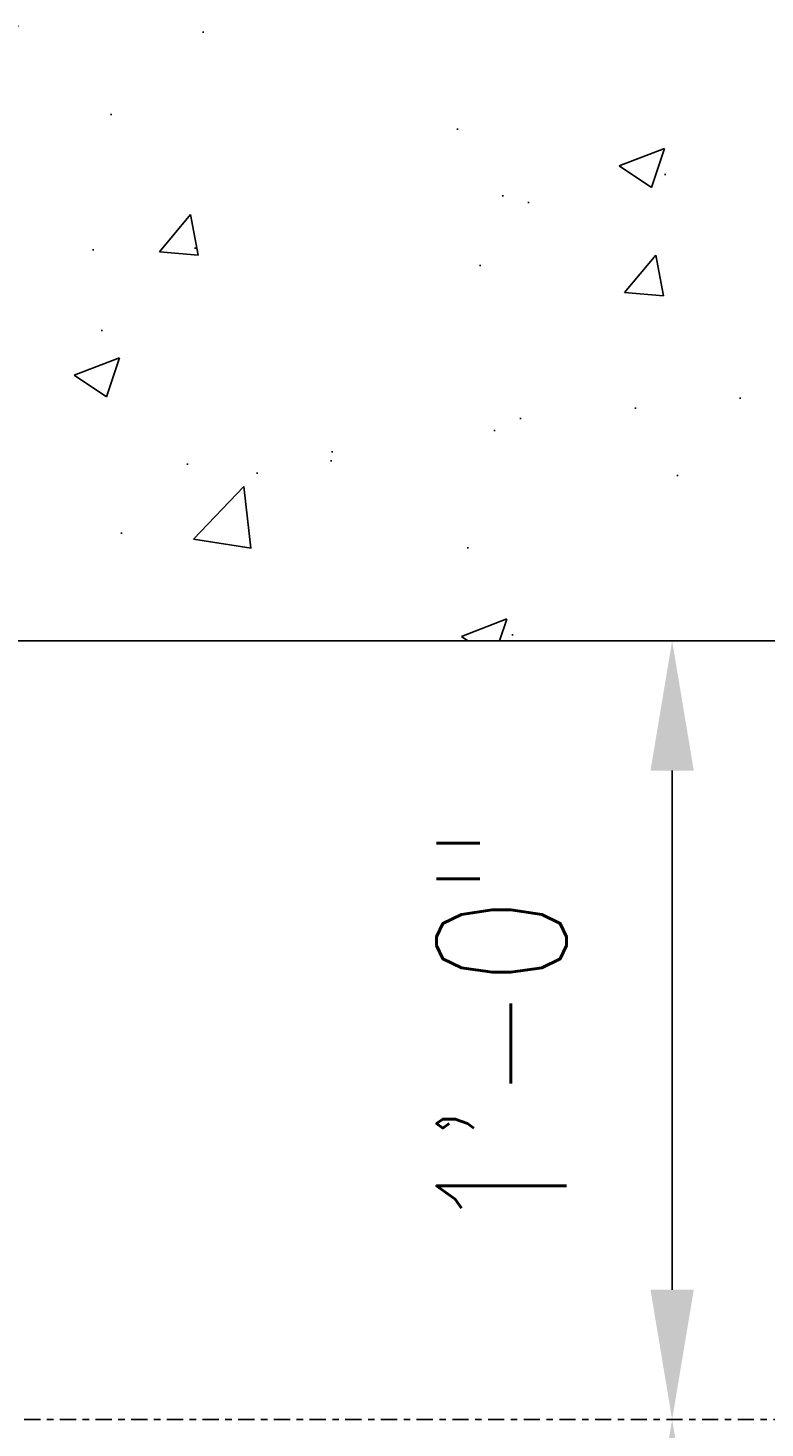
# Model space of a CAD drawing. Header units: inches. Extents: x -8 to 1800, y 30 to 339.
# Tile 16 of 51: x 932 to 944, y 104 to 126. Entities that reach past the tile are written whole.
import ezdxf

# ---------------------------------------------------------------- set-up
doc = ezdxf.new("R2010")
doc.units = ezdxf.units.IN
doc.header["$MEASUREMENT"] = 0
doc.linetypes.add('Center 1_4_', pattern=[0.53125, 0.25, -0.09375, 0.09375, -0.09375])
doc.layers.get('Defpoints').update_dxf_attribs({"color": 6})
for name, color, linetype in [('A-DETL-CNTR', 2, 'Center 1_4_'), ('A-WALL-PATT', 8, 'Continuous'), ('M-DETL-HVY', 4, 'Continuous'), ('S-ANNO-DIMS', 1, 'Continuous')]:
    doc.layers.add(name, color=color, linetype=linetype)
doc.styles.add('Annotative', font='romans.shx', dxfattribs={"width": 0.8, "height": 0.125})
doc.dimstyles.new('Annotative', dxfattribs={"dimscale": 0, "dimtxt": 0.125, "dimasz": 0.125, "dimexe": 0.18, "dimexo": 0.0625, "dimgap": 0.09, "dimtad": 1, "dimdec": 3, "dimzin": 3, "dimdsep": 46, "dimlunit": 4, "dimtxsty": 'Annotative', "dimcen": 0.09, "dimclrt": 2, "dimazin": 2, "dimtfac": 1, "dimtdec": 3, "dimtmove": 0, "dimatfit": 0, "dimfxl": 1, "dimtfill": 1, "dimfrac": 2, "dimtolj": 1, "dimtzin": 0, "dimarcsym": 0})

# ---------------------------------------------------------------- blocks, each defined once
blk = doc.blocks.new('*D45')
at = {"layer": 'Defpoints', "color": 0, "transparency": 16777216}
for p in [(948.452, 116.404), (902.811, 49.404), (985.227, 49.404)]:
    blk.add_point(p, dxfattribs=at)
at = {"layer": 'S-ANNO-DIMS', "color": 0, "lineweight": -2, "transparency": 16777216}
for p, q in [((949.452, 116.404), (988.107, 116.404)), ((903.811, 49.404), (988.107, 49.404))]:
    blk.add_line(p, q, dxfattribs=at)
at = {"layer": 'S-ANNO-DIMS', "color": 1, "lineweight": -2, "transparency": 16777216}
blk.add_line((985.227, 114.404), (985.227, 51.404), dxfattribs=at)
at = {"layer": 'S-ANNO-DIMS', "color": 1, "transparency": 16777216}
for points in [[(984.894, 114.404), (985.561, 114.404), (985.227, 116.404)], [(984.894, 51.404), (985.561, 51.404), (985.227, 49.404)]]:
    blk.add_solid(points, dxfattribs=at)
at = {"layer": 'S-ANNO-DIMS', "color": 2, "transparency": 16777216, "insert": (982.597, 82.904), "char_height": 2, "attachment_point": 5, "rotation": 90, "style": 'Annotative', "bg_fill": 3, "box_fill_scale": 1.25, "bg_fill_color": 256, "bg_fill_true_color": 13158600, "bg_fill_transparency": 0}
blk.add_mtext('\\A1;5\'-7"', dxfattribs=at)
blk = doc.blocks.new('*D29')
at = {"layer": 'Defpoints', "color": 0, "transparency": 16777216}
for p in [(943.063, 116.404), (942.352, 104.404), (942.352, 104.404)]:
    blk.add_point(p, dxfattribs=at)
at = {"layer": 'S-ANNO-DIMS', "color": 0, "lineweight": -2, "transparency": 16777216}
blk.add_line((942.352, 114.404), (942.352, 106.404), dxfattribs=at)
at = {"layer": 'S-ANNO-DIMS', "color": 0, "transparency": 16777216}
for points in [[(942.019, 114.404), (942.685, 114.404), (942.352, 116.404)], [(942.019, 106.404), (942.685, 106.404), (942.352, 104.404)]]:
    blk.add_solid(points, dxfattribs=at)
at = {"layer": 'S-ANNO-DIMS', "color": 2, "transparency": 16777216, "insert": (939.722, 110.404), "char_height": 2, "attachment_point": 5, "rotation": 90, "style": 'Annotative', "bg_fill": 3, "box_fill_scale": 1.25, "bg_fill_color": 256, "bg_fill_true_color": 13158600, "bg_fill_transparency": 0}
blk.add_mtext('\\A1;1\'-0"', dxfattribs=at)
blk = doc.blocks.new('*D30')
at = {"layer": 'Defpoints', "color": 0, "transparency": 16777216}
for p in [(943.063, 104.404), (942.352, 92.404), (942.352, 92.404)]:
    blk.add_point(p, dxfattribs=at)
at = {"layer": 'S-ANNO-DIMS', "color": 0, "lineweight": -2, "transparency": 16777216}
blk.add_line((942.352, 102.404), (942.352, 94.404), dxfattribs=at)
at = {"layer": 'S-ANNO-DIMS', "color": 0, "transparency": 16777216}
for points in [[(942.019, 102.404), (942.685, 102.404), (942.352, 104.404)], [(942.019, 94.404), (942.685, 94.404), (942.352, 92.404)]]:
    blk.add_solid(points, dxfattribs=at)
at = {"layer": 'S-ANNO-DIMS', "color": 2, "transparency": 16777216, "insert": (939.722, 98.404), "char_height": 2, "attachment_point": 5, "rotation": 90, "style": 'Annotative', "bg_fill": 3, "box_fill_scale": 1.25, "bg_fill_color": 256, "bg_fill_true_color": 13158600, "bg_fill_transparency": 0}
blk.add_mtext('\\A1;1\'-0"', dxfattribs=at)

msp = doc.modelspace()

# ---------------------------------------------------------------- hatches: boundary and pattern name
at = {"layer": 'A-WALL-PATT'}
h = msp.add_hatch(dxfattribs=at)
h.set_pattern_fill('AR-CONC', color=8, style=0)
h.set_pattern_definition([(50, (-13.7514, -16.6683), (7.172602, -0.62752), [0.75, -8.25]), (355, (-13.7514, -16.668), (-1.387513, 7.52192), [0.6, -6.6]), (100.45144, (-13.154, -16.7206), (5.78509, 6.8944), [0.6374, -7.01142]), (46.1842, (-13.751, -14.668), (10.67241, -1.65519), [1.125, -12.375]), (96.6356, (-12.862, -14.806), (9.34662, 9.74119), [0.9561, -10.51714]), (351.1842, (-13.751, -14.668), (9.34662, 9.74119), [0.9, -9.9]), (21, (-12.7514, -15.1683), (5.96907, -4.02619), [0.75, -8.25]), (326, (-12.7514, -15.168), (2.433153, 7.2515), [0.6, -6.6]), (71.45144, (-12.254, -15.504), (8.402224, 3.22531), [0.6374, -7.01142]), (37.5, (-13.7514, -16.6683), (0.1215986, 3.3289385), [0, -6.52, 0, -6.7, 0, -6.625]), (7.5, (-13.7514, -16.6683), (2.630695, 3.944117), [0, -3.82, 0, -6.37, 0, -2.525]), (327.5, (-15.9814, -16.6683), (5.338224, -0.225549), [0, -2.5, 0, -7.8, 0, -10.35]), (317.5, (-16.9814, -16.6683), (5.831862, 1.00105), [0, -3.25, 0, -5.18, 0, -7.35])])
h.paths.add_polyline_path([(901.6174, 104.9994), (921.6174, 107.9462), (921.6174, 113.576), (928.4458, 116.4044), (947.8008, 116.4044), (947.8008, 122.9493), (945.9674, 124.1593), (949.8841, 124.1593), (947.8008, 125.5343), (947.8008, 137.4044), (907.6174, 137.4044), (907.6174, 170.8419), (907.1174, 170.8419), (907.1174, 172.5919), (906.8049, 172.9044), (905.0549, 172.9044), (905.0549, 173.4044), (901.6174, 173.4044), (901.6174, 125.0652)])

# ---------------------------------------------------------------- linework, layer by layer
at = {"layer": 'A-DETL-CNTR'}
msp.add_line((921.3637, 104.4044), (952.6094, 104.4044), dxfattribs=at)
at = {"layer": 'M-DETL-HVY'}
msp.add_line((924.4458, 116.4044), (947.8008, 116.4044), dxfattribs=at)

# ---------------------------------------------------------------- next in the draw order: dimensions: what is measured, and where the dimension line sits
at = {"layer": 'S-ANNO-DIMS'}
dim = msp.add_linear_dim(base=(985.2273, 49.4044), p1=(948.4517, 116.4044), p2=(902.8111, 49.4044), angle=90, dimstyle='Annotative', override={"dimpost": '\\X', "dimclrd": 1, "dimtmove": 2}, dxfattribs=at)
dim.commit()
dim.dimension.update_dxf_attribs({"geometry": '*D45', "text_midpoint": (982.5969, 82.9044)})

# ---------------------------------------------------------------- next in the draw order: dimensions: what is measured, and where the dimension line sits
dim = msp.add_linear_dim(base=(942.352, 104.4044), p1=(943.0625, 116.4044), p2=(942.352, 104.4044), angle=90, dimstyle='Annotative', override={"dimpost": '\\X', "dimse1": 1, "dimse2": 1}, dxfattribs=at)
dim.commit()
dim.dimension.update_dxf_attribs({"geometry": '*D29', "text_midpoint": (939.7215, 110.4044)})

# ---------------------------------------------------------------- next in the draw order: dimensions: what is measured, and where the dimension line sits
dim = msp.add_linear_dim(base=(942.352, 92.4044), p1=(943.0625, 104.4044), p2=(942.352, 92.4044), angle=90, dimstyle='Annotative', override={"dimpost": '\\X', "dimse1": 1, "dimse2": 1}, dxfattribs=at)
dim.commit()
dim.dimension.update_dxf_attribs({"geometry": '*D30', "text_midpoint": (939.7215, 98.4044)})

doc.saveas('drawing.dxf')
